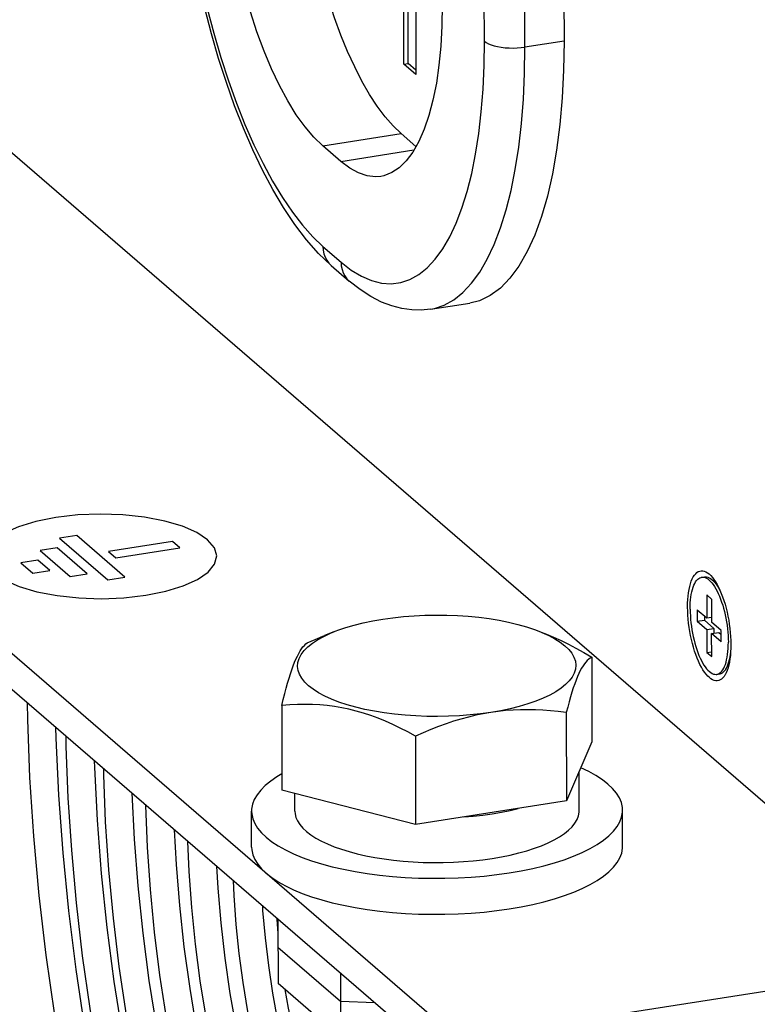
# Model space of a CAD drawing. Header units: millimetres. Extents: x -2579 to 1363, y -329 to 2298.
# Tile 175 of 256: x -39 to 9, y 815 to 879. Entities that reach past the tile are written whole.
import ezdxf

# ---------------------------------------------------------------- set-up
doc = ezdxf.new("R2010")
doc.units = ezdxf.units.MM
doc.header["$LTSCALE"] = 30.734
doc.layers.get('0').update_dxf_attribs({"linetype": 'CONTINUOUS'})

msp = doc.modelspace()

# ---------------------------------------------------------------- linework, layer by layer
at = {"color": 7}
for p, q in [((-175.863, 987.783), (34.299, 806.353)), ((-11.486, 811.159), (-165.369, 944.004)), ((-3.941, 903.482), (-3.882, 877.413)), ((-14.24, 875.909), (-14.293, 899.185)), ((-13.964, 875.952), (-14.017, 899.228)), ((-13.516, 898.514), (-13.463, 875.238)), ((-14.24, 875.909), (-13.964, 875.952)), ((-13.463, 875.238), (-14.24, 875.909)), ((-13.464, 875.52), (-13.964, 875.952)), ((-13.461, 870.589), (-14.424, 871.421)), ((-18.326, 869.625), (-19.492, 870.631)), ((-18.941, 862.887), (-17.775, 861.881)), ((-12.515, 860.05), (-9.981, 860.445)), ((5.022, 842.71), (5.206, 842.739)), ((5.684, 842.562), (5.978, 842.312)), ((5.352, 841.564), (5.356, 840.075)), ((5.663, 841.296), (5.352, 841.564)), ((5.663, 841.296), (5.666, 839.806)), ((4.734, 840.611), (4.736, 839.866)), ((4.734, 840.611), (5.356, 840.075)), ((4.736, 839.866), (5.196, 839.938)), ((4.736, 839.866), (5.357, 839.33)), ((5.196, 840.213), (5.196, 839.938)), ((5.196, 839.938), (5.818, 839.402)), ((5.356, 840.075), (5.666, 840.123)), ((5.357, 839.33), (5.818, 839.402)), ((5.357, 839.33), (5.361, 837.84)), ((6.288, 839.269), (5.666, 839.806)), ((5.818, 839.402), (5.819, 839.085)), ((6.29, 838.525), (6.288, 839.269)), ((-18.732, 839.196), (-19.381, 838.938)), ((-5.515, 839.226), (-5.185, 839.096)), ((-5.515, 839.226), (-5.313, 839.144)), ((5.668, 839.061), (6.129, 839.133)), ((5.672, 837.572), (5.668, 839.061)), ((6.29, 838.525), (5.668, 839.061)), ((6.129, 839.133), (6.289, 838.995)), ((-2.088, 837.532), (-2.076, 832.05)), ((5.361, 837.84), (5.671, 837.888)), ((5.361, 837.84), (5.672, 837.572)), ((6.587, 836.768), (6.791, 837.096)), ((6.002, 836.426), (6.186, 836.455)), ((-22.144, 834.406), (-22.132, 828.925)), ((-3.739, 833.947), (-3.726, 828.229)), ((-13.5, 832.426), (-13.487, 826.708)), ((-2.076, 832.05), (-3.726, 828.229)), ((-2.897, 827.622), (-2.903, 830.135)), ((-13.487, 826.708), (-22.132, 828.925)), ((-21.297, 827.581), (-21.3, 828.711)), ((-3.726, 828.229), (-13.487, 826.708)), ((-24.092, 825.247), (-24.097, 827.574)), ((-0.092, 825.301), (-0.097, 827.628)), ((-22.392, 820.574), (-22.383, 816.414)), ((-18.354, 817.088), (-18.345, 812.928)), ((-18.345, 812.928), (-22.383, 816.414))]:
    msp.add_line(p, q, dxfattribs=at)
at = {"color": 3}
for p, q in [((-11.491, 813.486), (-165.374, 946.331)), ((-35.408, 845.402), (-36.513, 845.229)), ((-36.513, 845.229), (-33.405, 842.546)), ((-32.299, 842.718), (-35.408, 845.402)), ((-29.203, 845.022), (-33.349, 844.376)), ((-28.737, 844.62), (-29.203, 845.022)), ((-36.668, 844.611), (-37.773, 844.439)), ((-37.773, 844.439), (-35.83, 842.762)), ((-34.725, 842.934), (-36.668, 844.611)), ((-33.349, 844.376), (-32.883, 843.973)), ((-32.883, 843.973), (-28.737, 844.62)), ((-37.928, 843.821), (-39.033, 843.649)), ((-37.15, 843.15), (-37.928, 843.821)), ((-39.033, 843.649), (-38.256, 842.978)), ((-38.256, 842.978), (-37.15, 843.15)), ((-35.83, 842.762), (-34.725, 842.934)), ((-33.405, 842.546), (-32.299, 842.718)), ((-18.35, 815.255), (-22.388, 818.742)), ((21.075, 817.77), (-8.871, 813.103)), ((-16.118, 815.158), (-18.35, 815.255))]:
    msp.add_line(p, q, dxfattribs=at)
at = {"color": 2}
for p, q in [((-9.036, 877.401), (-9.095, 903.47)), ((-6.416, 877.018), (-6.475, 903.087)), ((-3.882, 877.413), (-6.416, 877.018)), ((-19.492, 870.631), (-14.424, 871.421)), ((-18.326, 869.625), (-13.589, 870.363)), ((-19.477, 864.114), (-18.311, 863.108))]:
    msp.add_line(p, q, dxfattribs=at)
at = {"color": 7}
for points in [[(-18.941, 862.887), (-19.758, 863.663), (-20.545, 864.551), (-21.304, 865.543), (-22.033, 866.63), (-22.729, 867.801), (-23.394, 869.051), (-24.026, 870.374), (-24.627, 871.764), (-25.195, 873.217), (-25.728, 874.726), (-26.227, 876.285), (-26.689, 877.888), (-27.113, 879.529), (-27.498, 881.199), (-27.842, 882.893), (-28.144, 884.602), (-28.402, 886.321), (-28.616, 888.041), (-28.785, 889.755), (-28.908, 891.457), (-28.983, 893.139), (-29.011, 894.793)], [(-14.424, 871.421), (-14.944, 871.919), (-15.458, 872.508), (-15.967, 873.19), (-16.467, 873.958), (-16.955, 874.808), (-17.427, 875.735), (-17.881, 876.733), (-18.314, 877.796), (-18.723, 878.917), (-19.106, 880.089), (-19.46, 881.306), (-19.783, 882.559), (-20.074, 883.841), (-20.33, 885.144), (-20.549, 886.461), (-20.732, 887.782), (-20.875, 889.099), (-20.979, 890.405), (-21.043, 891.688), (-21.066, 892.952)], [(-19.492, 870.631), (-20.07, 871.191), (-20.64, 871.862), (-21.203, 872.647), (-21.753, 873.536), (-22.287, 874.525), (-22.8, 875.603), (-23.287, 876.765), (-23.747, 878), (-24.173, 879.3), (-24.565, 880.654), (-24.918, 882.052), (-25.231, 883.484), (-25.5, 884.938), (-25.723, 886.405), (-25.899, 887.871), (-26.027, 889.327), (-26.105, 890.755), (-26.134, 892.162)], [(-11.756, 879.75), (-11.778, 878.387), (-11.85, 877.088), (-11.972, 875.848), (-12.142, 874.68), (-12.36, 873.595), (-12.623, 872.6), (-12.93, 871.703), (-13.278, 870.91), (-13.665, 870.228), (-14.088, 869.662), (-14.544, 869.217), (-15.028, 868.894), (-15.538, 868.698), (-15.744, 868.656)], [(-3.882, 877.413), (-3.909, 875.535), (-3.998, 873.733), (-4.148, 872.003), (-4.359, 870.359), (-4.63, 868.813), (-4.958, 867.373), (-5.342, 866.05), (-5.779, 864.85), (-6.267, 863.781), (-6.802, 862.85), (-7.382, 862.063), (-8.002, 861.424), (-8.66, 860.938), (-9.35, 860.606), (-9.981, 860.445)], [(-15.744, 868.656), (-16.069, 868.629), (-16.618, 868.688), (-17.179, 868.875), (-17.748, 869.187), (-18.326, 869.625)], [(-12.515, 860.05), (-13.117, 859.992), (-13.738, 860.006), (-14.373, 860.095), (-15.023, 860.265), (-15.693, 860.522), (-16.377, 860.874), (-17.071, 861.324), (-17.775, 861.881)], [(4.113, 840.776), (4.116, 841.023), (4.127, 841.262), (4.146, 841.491), (4.173, 841.71), (4.207, 841.917), (4.248, 842.11), (4.297, 842.29), (4.352, 842.454), (4.413, 842.602), (4.481, 842.733), (4.555, 842.846), (4.634, 842.941), (4.718, 843.018), (4.806, 843.075), (4.898, 843.112), (4.994, 843.129), (5.092, 843.127), (5.193, 843.104), (5.296, 843.062), (5.4, 843.001), (5.498, 842.925)], [(4.276, 840.635), (4.279, 840.844), (4.288, 841.045), (4.303, 841.24), (4.324, 841.426), (4.352, 841.602), (4.385, 841.768), (4.424, 841.923), (4.469, 842.066), (4.519, 842.196), (4.574, 842.313), (4.633, 842.416), (4.698, 842.504), (4.766, 842.577), (4.838, 842.635), (4.914, 842.678), (4.992, 842.704), (5.022, 842.71)], [(5.022, 842.71), (5.074, 842.715), (5.157, 842.709), (5.243, 842.688), (5.329, 842.65), (5.417, 842.597), (5.505, 842.529), (5.593, 842.445), (5.681, 842.347), (5.768, 842.234), (5.854, 842.108), (5.937, 841.969), (6.019, 841.818), (6.098, 841.655), (6.174, 841.482), (6.247, 841.299), (6.316, 841.107), (6.381, 840.907), (6.441, 840.701), (6.497, 840.488), (6.548, 840.271), (6.593, 840.051), (6.633, 839.828), (6.667, 839.603), (6.696, 839.379), (6.718, 839.155), (6.734, 838.933), (6.744, 838.716), (6.748, 838.501)], [(5.206, 842.739), (5.258, 842.744), (5.342, 842.738), (5.427, 842.717), (5.514, 842.679), (5.601, 842.626), (5.684, 842.562)], [(5.498, 842.925), (5.609, 842.82), (5.713, 842.702), (5.816, 842.567), (5.917, 842.415), (6.016, 842.247), (6.112, 842.064), (6.205, 841.867), (6.294, 841.657), (6.378, 841.435), (6.458, 841.203), (6.532, 840.962), (6.601, 840.714), (6.663, 840.458), (6.72, 840.198), (6.769, 839.934), (6.811, 839.668), (6.846, 839.402), (6.874, 839.136), (6.894, 838.873), (6.906, 838.615), (6.911, 838.36)], [(5.684, 842.562), (5.778, 842.474), (5.865, 842.375), (5.952, 842.263), (6.038, 842.137), (6.122, 841.998), (6.203, 841.847), (6.28, 841.689)], [(6.52, 836.366), (6.469, 836.29), (6.39, 836.195), (6.306, 836.118), (6.218, 836.061), (6.126, 836.024), (6.03, 836.007), (5.931, 836.009), (5.831, 836.032), (5.728, 836.074), (5.624, 836.135), (5.519, 836.216), (5.415, 836.316), (5.311, 836.434), (5.208, 836.569), (5.107, 836.721), (5.008, 836.889), (4.912, 837.072), (4.819, 837.269), (4.73, 837.479), (4.646, 837.7), (4.566, 837.932), (4.492, 838.174), (4.423, 838.422), (4.36, 838.678), (4.304, 838.938), (4.255, 839.202), (4.212, 839.468), (4.177, 839.734), (4.15, 840), (4.13, 840.263), (4.117, 840.521), (4.113, 840.776)], [(4.276, 840.635), (4.28, 840.42), (4.29, 840.203), (4.306, 839.981), (4.328, 839.757), (4.356, 839.533), (4.391, 839.308), (4.431, 839.085), (4.476, 838.865), (4.527, 838.648), (4.582, 838.435), (4.643, 838.229), (4.708, 838.029), (4.777, 837.837), (4.849, 837.654), (4.926, 837.481), (5.005, 837.318), (5.086, 837.167), (5.17, 837.028), (5.256, 836.902), (5.343, 836.789), (5.43, 836.691), (5.519, 836.607), (5.607, 836.539), (5.694, 836.486), (5.781, 836.448), (5.866, 836.427), (5.95, 836.421), (6.002, 836.426)], [(-18.732, 839.196), (-18.523, 839.276), (-18.007, 839.454), (-17.455, 839.616), (-16.87, 839.761), (-16.258, 839.89), (-15.616, 840.001)], [(-15.616, 840.001), (-14.952, 840.093), (-14.276, 840.166), (-13.583, 840.219), (-12.882, 840.252), (-12.176, 840.265), (-11.47, 840.258), (-10.768, 840.231), (-10.074, 840.184), (-9.392, 840.117), (-8.728, 840.03), (-8.084, 839.925), (-7.465, 839.802), (-6.875, 839.661), (-6.318, 839.504), (-5.796, 839.331), (-5.515, 839.226)], [(-14.163, 833.779), (-14.845, 833.846), (-15.509, 833.933), (-16.153, 834.038), (-16.772, 834.161), (-17.362, 834.302), (-17.92, 834.459), (-18.442, 834.632), (-18.925, 834.819), (-19.366, 835.02), (-19.762, 835.233), (-20.111, 835.456), (-20.411, 835.689), (-20.66, 835.93), (-20.856, 836.177), (-20.998, 836.43), (-21.086, 836.685), (-21.118, 836.943), (-21.095, 837.201), (-21.016, 837.457), (-20.883, 837.711), (-20.696, 837.96), (-20.455, 838.203), (-20.164, 838.438), (-19.822, 838.664), (-19.433, 838.881), (-19, 839.085), (-18.732, 839.196)], [(-20.494, 838.465), (-19.981, 838.691), (-19.477, 838.9), (-19.381, 838.938)], [(-5.313, 839.144), (-4.872, 838.943), (-4.475, 838.73), (-4.126, 838.507), (-3.826, 838.274), (-3.577, 838.033), (-3.381, 837.786), (-3.239, 837.533), (-3.151, 837.278), (-3.119, 837.02), (-3.142, 836.762), (-3.221, 836.506), (-3.354, 836.253), (-3.542, 836.004), (-3.782, 835.761), (-4.074, 835.525), (-4.415, 835.299), (-4.804, 835.083), (-5.238, 834.878), (-5.714, 834.687), (-6.23, 834.51), (-6.782, 834.348), (-7.367, 834.202), (-7.98, 834.073), (-8.621, 833.962)], [(-5.185, 839.096), (-5.027, 839.034), (-4.555, 838.833), (-4.078, 838.614), (-3.598, 838.377), (-3.109, 838.118), (-2.605, 837.836), (-2.088, 837.532)], [(-22.144, 834.406), (-22.046, 834.807), (-21.95, 835.183), (-21.857, 835.533), (-21.765, 835.86), (-21.674, 836.168), (-21.584, 836.455), (-21.495, 836.724), (-21.405, 836.975), (-21.315, 837.206), (-21.225, 837.418), (-21.135, 837.61), (-21.045, 837.784), (-20.955, 837.939), (-20.865, 838.076), (-20.775, 838.196), (-20.683, 838.3), (-20.589, 838.39), (-20.494, 838.465)], [(6.002, 836.426), (6.031, 836.432), (6.11, 836.458), (6.186, 836.501), (6.258, 836.559), (6.326, 836.632), (6.39, 836.72), (6.45, 836.823), (6.505, 836.94), (6.555, 837.07), (6.6, 837.213), (6.639, 837.368), (6.672, 837.534), (6.699, 837.71), (6.721, 837.896), (6.736, 838.091), (6.745, 838.292), (6.748, 838.501)], [(6.911, 838.36), (6.907, 838.113), (6.896, 837.874), (6.877, 837.645), (6.851, 837.426), (6.817, 837.219), (6.776, 837.026), (6.727, 836.846), (6.672, 836.682), (6.61, 836.534), (6.543, 836.403), (6.52, 836.366)], [(-2.088, 837.532), (-2.188, 837.476), (-2.284, 837.406), (-2.378, 837.322), (-2.47, 837.224), (-2.561, 837.111), (-2.652, 836.981), (-2.742, 836.833), (-2.832, 836.668), (-2.922, 836.483), (-3.011, 836.279), (-3.101, 836.055), (-3.191, 835.813), (-3.281, 835.551), (-3.371, 835.271), (-3.461, 834.972), (-3.552, 834.653), (-3.645, 834.311), (-3.739, 833.947)], [(6.587, 836.768), (6.634, 836.852), (6.689, 836.968), (6.739, 837.099), (6.784, 837.241), (6.823, 837.396), (6.856, 837.563), (6.884, 837.739), (6.889, 837.784)], [(6.186, 836.455), (6.216, 836.46), (6.294, 836.487), (6.37, 836.529), (6.442, 836.587), (6.51, 836.661), (6.575, 836.749), (6.587, 836.768)], [(-38.616, 834.58), (-38.604, 833.495), (-38.458, 829.749), (-38.209, 825.946), (-37.858, 822.106), (-37.407, 818.244), (-36.857, 814.378), (-36.212, 810.528), (-35.473, 806.709)], [(-13.5, 832.426), (-13.996, 832.697), (-14.484, 832.949), (-14.963, 833.179), (-15.437, 833.39), (-15.91, 833.583), (-16.381, 833.757), (-16.853, 833.912), (-17.324, 834.049), (-17.795, 834.165), (-18.266, 834.263), (-18.737, 834.341), (-19.209, 834.401), (-19.681, 834.444), (-20.157, 834.469), (-20.637, 834.477), (-21.125, 834.47), (-21.629, 834.446), (-22.144, 834.406)], [(-3.739, 833.947), (-4.253, 834.013), (-4.758, 834.065), (-5.251, 834.103), (-5.737, 834.128), (-6.22, 834.138), (-6.701, 834.134), (-7.181, 834.114), (-7.661, 834.08), (-8.141, 834.029), (-8.621, 833.962)], [(-8.621, 833.962), (-9.285, 833.87), (-9.962, 833.797), (-10.654, 833.744), (-11.355, 833.711), (-12.061, 833.698), (-12.767, 833.705), (-13.469, 833.732), (-14.163, 833.779)], [(-8.621, 833.962), (-9.104, 833.879), (-9.587, 833.779), (-10.069, 833.663), (-10.551, 833.532), (-11.032, 833.386), (-11.515, 833.225), (-12, 833.049), (-12.491, 832.858), (-12.991, 832.65), (-13.5, 832.426)], [(-36.782, 832.997), (-36.767, 832.298), (-36.591, 828.617), (-36.315, 824.884), (-35.941, 821.116), (-35.469, 817.331), (-34.903, 813.546), (-34.244, 809.781), (-33.496, 806.053), (-32.663, 802.379), (-31.749, 798.777), (-31.455, 797.736)], [(-36.111, 832.418), (-36.104, 831.75), (-35.977, 828.426), (-35.758, 825.053), (-35.449, 821.645), (-35.05, 818.219), (-34.564, 814.789), (-33.993, 811.371), (-33.339, 807.982), (-32.606, 804.636), (-31.797, 801.349), (-31.004, 798.462)], [(-34.272, 830.83), (-34.263, 830.406), (-34.092, 826.997), (-33.824, 823.538), (-33.461, 820.048), (-33.005, 816.545), (-32.458, 813.047), (-31.823, 809.572), (-31.102, 806.139), (-30.301, 802.765), (-29.709, 800.543)], [(-33.683, 830.321), (-33.679, 829.928), (-33.559, 826.878), (-33.351, 823.782), (-33.056, 820.654), (-32.676, 817.511), (-32.213, 814.368), (-31.669, 811.24), (-31.046, 808.144), (-30.348, 805.095), (-29.578, 802.107), (-29.312, 801.182)], [(-0.097, 827.628), (-0.108, 827.809), (-0.175, 828.121), (-0.302, 828.43), (-0.489, 828.734), (-0.736, 829.033), (-1.04, 829.325), (-1.401, 829.607), (-1.817, 829.88), (-2.284, 830.141), (-2.795, 830.386)], [(-22.134, 829.978), (-22.456, 829.791), (-22.862, 829.515), (-23.213, 829.229), (-23.507, 828.935), (-23.743, 828.634), (-23.92, 828.328), (-24.036, 828.018), (-24.092, 827.706), (-24.097, 827.574)], [(-31.841, 828.731), (-31.69, 825.755), (-31.454, 822.732), (-31.135, 819.681), (-30.735, 816.618), (-30.255, 813.561), (-29.698, 810.524), (-29.067, 807.524), (-28.365, 804.577), (-28.016, 803.266)], [(-30.964, 827.974), (-30.963, 827.935), (-30.855, 825.24), (-30.666, 822.503), (-30.396, 819.738), (-30.047, 816.962), (-29.622, 814.188), (-29.122, 811.433), (-28.55, 808.711), (-27.91, 806.036), (-27.42, 804.224)], [(-24.097, 827.574), (-24.087, 827.393), (-24.02, 827.082), (-23.893, 826.773), (-23.705, 826.468), (-23.459, 826.17), (-23.154, 825.878), (-22.793, 825.595), (-22.378, 825.323), (-21.91, 825.062), (-21.393, 824.814), (-20.827, 824.58), (-20.218, 824.361), (-19.567, 824.16), (-18.878, 823.975), (-18.154, 823.809), (-17.4, 823.663), (-16.618, 823.536), (-15.814, 823.43), (-14.99, 823.346), (-14.152, 823.283), (-13.304, 823.242), (-12.449, 823.224), (-11.592, 823.227), (-10.738, 823.253), (-9.891, 823.301)], [(-21.297, 827.581), (-21.285, 827.409), (-21.228, 827.171), (-21.124, 826.936), (-20.976, 826.704), (-20.782, 826.477), (-20.545, 826.255), (-20.265, 826.04), (-19.944, 825.833), (-19.583, 825.635), (-19.185, 825.447), (-18.751, 825.27), (-18.283, 825.104), (-17.784, 824.951), (-17.257, 824.812)], [(-10.357, 827.195), (-9.765, 827.245), (-9.14, 827.315)], [(-9.14, 827.315), (-8.529, 827.401), (-7.936, 827.503), (-7.365, 827.619), (-6.856, 827.741)], [(-7.434, 823.576), (-6.655, 823.709), (-5.908, 823.862), (-5.191, 824.034), (-4.508, 824.224), (-3.864, 824.432), (-3.262, 824.655), (-2.706, 824.894), (-2.197, 825.146), (-1.738, 825.411), (-1.333, 825.687), (-0.982, 825.973), (-0.687, 826.267), (-0.451, 826.568), (-0.275, 826.875), (-0.158, 827.185), (-0.103, 827.497), (-0.097, 827.628)], [(-6.289, 825.009), (-5.798, 825.167), (-5.338, 825.337), (-4.912, 825.519), (-4.522, 825.711), (-4.171, 825.913), (-3.859, 826.123), (-3.59, 826.341), (-3.362, 826.565), (-3.18, 826.794), (-3.042, 827.027), (-2.949, 827.263), (-2.903, 827.501), (-2.897, 827.622)], [(-29.104, 826.368), (-28.984, 824.127), (-28.765, 821.466), (-28.471, 818.782), (-28.102, 816.092), (-27.66, 813.409), (-27.148, 810.75), (-26.57, 808.131), (-26.116, 806.32)], [(-28.234, 825.617), (-28.155, 823.676), (-27.989, 821.335), (-27.75, 818.971), (-27.441, 816.598), (-27.063, 814.231), (-26.619, 811.884), (-26.111, 809.57), (-25.542, 807.303), (-25.53, 807.262)], [(-24.092, 825.247), (-24.081, 825.066), (-24.015, 824.754), (-23.887, 824.446), (-23.7, 824.141), (-23.453, 823.842), (-23.149, 823.55), (-22.788, 823.268), (-22.373, 822.995), (-21.905, 822.734), (-21.387, 822.486), (-20.822, 822.252), (-20.213, 822.034), (-19.562, 821.832), (-18.873, 821.648), (-18.149, 821.482), (-17.395, 821.335), (-16.613, 821.209)], [(-7.429, 821.248), (-6.65, 821.382), (-5.903, 821.534), (-5.185, 821.706), (-4.503, 821.897), (-3.859, 822.104), (-3.257, 822.328), (-2.7, 822.566), (-2.191, 822.819), (-1.733, 823.084), (-1.327, 823.36), (-0.976, 823.646), (-0.682, 823.94), (-0.446, 824.241), (-0.269, 824.547), (-0.153, 824.857), (-0.097, 825.169), (-0.092, 825.301)], [(-17.257, 824.812), (-16.703, 824.686), (-16.126, 824.575), (-15.529, 824.48), (-14.915, 824.4), (-14.286, 824.336), (-13.646, 824.289), (-12.999, 824.259), (-12.347, 824.245), (-11.693, 824.248), (-11.042, 824.268), (-10.396, 824.305), (-9.759, 824.359), (-9.133, 824.429)], [(-9.133, 824.429), (-8.522, 824.515), (-7.93, 824.617), (-7.358, 824.733), (-6.81, 824.864), (-6.289, 825.009)], [(-26.363, 824.002), (-26.283, 822.596), (-26.087, 820.334), (-25.824, 818.055), (-25.495, 815.772), (-25.101, 813.5), (-24.647, 811.255), (-24.211, 809.383)], [(-9.891, 823.301), (-9.055, 823.371), (-8.237, 823.463), (-7.434, 823.576)], [(-25.288, 823.074), (-25.25, 822.103), (-25.116, 820.245), (-24.922, 818.37), (-24.668, 816.489), (-24.358, 814.614), (-23.993, 812.759), (-23.574, 810.935), (-23.477, 810.564)], [(-23.401, 821.445), (-23.384, 821.151), (-23.223, 819.372), (-23.006, 817.58), (-22.735, 815.787), (-22.411, 814.007), (-22.136, 812.718)], [(-16.613, 821.209), (-15.809, 821.103), (-14.985, 821.018), (-14.147, 820.955), (-13.298, 820.915), (-12.444, 820.896), (-11.587, 820.9), (-10.733, 820.926), (-9.886, 820.974)], [(-9.886, 820.974), (-9.05, 821.044), (-8.232, 821.135), (-7.429, 821.248)], [(-22.461, 820.633), (-22.458, 820.562), (-22.39, 819.66)], [(-21.943, 816.034), (-21.723, 814.819), (-21.493, 813.753)]]:
    msp.add_lwpolyline(points, dxfattribs=at)
at = {"color": 2}
for points in [[(-28.854, 894.51), (-28.826, 892.893), (-28.752, 891.25), (-28.63, 889.578), (-28.462, 887.89), (-28.248, 886.195), (-27.99, 884.501), (-27.689, 882.817), (-27.346, 881.152), (-26.963, 879.514), (-26.543, 877.911), (-26.086, 876.352), (-25.597, 874.844), (-25.076, 873.396), (-24.527, 872.014), (-23.953, 870.705), (-23.356, 869.477), (-22.739, 868.336), (-22.106, 867.286), (-21.46, 866.335), (-20.804, 865.486), (-20.144, 864.747), (-19.477, 864.114)], [(-18.311, 863.108), (-17.645, 862.589), (-16.985, 862.19), (-16.331, 861.907), (-15.686, 861.744), (-15.056, 861.703), (-14.442, 861.782), (-13.848, 861.982), (-13.277, 862.302), (-12.733, 862.74), (-12.216, 863.293), (-11.732, 863.959), (-11.28, 864.735), (-10.866, 865.617), (-10.489, 866.599), (-10.152, 867.678), (-9.857, 868.847), (-9.606, 870.101), (-9.399, 871.433), (-9.238, 872.837), (-9.123, 874.305), (-9.056, 875.825), (-9.036, 877.401)], [(-12.515, 860.05), (-12.272, 860.097), (-11.629, 860.314), (-11.011, 860.66), (-10.42, 861.134), (-9.861, 861.733), (-9.336, 862.455), (-8.848, 863.296), (-8.398, 864.251), (-7.99, 865.315), (-7.625, 866.483), (-7.306, 867.75), (-7.034, 869.108), (-6.809, 870.551), (-6.635, 872.071), (-6.511, 873.661), (-6.437, 875.313), (-6.416, 877.018)], [(-9.036, 877.401), (-8.918, 877.316), (-8.772, 877.237), (-8.598, 877.166), (-8.4, 877.104), (-8.182, 877.052), (-7.946, 877.011), (-7.698, 876.981), (-7.441, 876.964), (-7.18, 876.959), (-6.919, 876.966), (-6.663, 876.986), (-6.416, 877.018)], [(-19.477, 864.114), (-19.461, 863.873), (-19.413, 863.642), (-19.335, 863.423), (-19.228, 863.221), (-19.094, 863.04), (-18.941, 862.887)], [(-18.311, 863.108), (-18.295, 862.867), (-18.247, 862.635), (-18.169, 862.417), (-18.062, 862.215), (-17.928, 862.033), (-17.775, 861.881)]]:
    msp.add_lwpolyline(points, dxfattribs=at)
at = {"color": 3}
for points in [[(-36.768, 846.576), (-38.055, 846.319), (-39.181, 845.976), (-40.105, 845.559), (-40.801, 845.077), (-41.217, 844.564), (-41.353, 844.032), (-41.204, 843.501), (-40.764, 842.983), (-40.066, 842.515), (-39.132, 842.105), (-37.996, 841.77), (-36.679, 841.519), (-35.276, 841.37), (-33.818, 841.323), (-32.362, 841.381), (-30.939, 841.544)], [(-30.939, 841.544), (-29.652, 841.801), (-28.525, 842.144), (-27.602, 842.56), (-26.906, 843.042), (-26.489, 843.555), (-26.353, 844.087), (-26.503, 844.618), (-26.943, 845.137), (-27.64, 845.605), (-28.575, 846.014), (-29.71, 846.349), (-31.028, 846.601), (-32.431, 846.75), (-33.888, 846.797), (-35.344, 846.739), (-36.768, 846.576)]]:
    msp.add_lwpolyline(points, dxfattribs=at)

doc.saveas('drawing.dxf')
